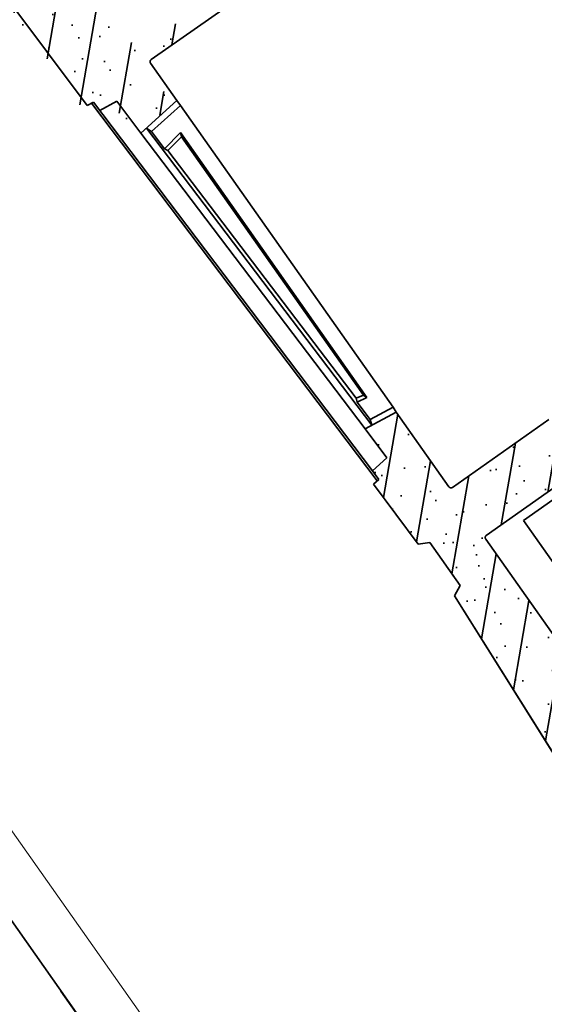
# Model space of a CAD drawing. Header units: metres. Extents: x 150385 to 171486, y 478588 to 485023.
# Tile 137 of 256: x 151120.43 to 151121.44, y 483966.02 to 483967.9. Entities that reach past the tile are written whole.
import ezdxf
from ezdxf.lldxf.tags import DXFTag

# ---------------------------------------------------------------- set-up
doc = ezdxf.new("R2010")
doc.units = ezdxf.units.M
doc.linetypes.add('KAD', pattern=[12, 5, -1, 2, -1, 2, -1])
doc.linetypes.add('VH-OPSLUITBAND_100X200', pattern=[16, 8, -2, 4, -2])
doc.layers.add('B-WE-KG-GRENS_PERCEEL-GV', color=150, linetype='KG-PERCEEL', lineweight=30, true_color=0x007fff)
doc.layers.add('N-OI-KL-ET_TRAFO-S', color=1, linetype='Continuous', lineweight=35, true_color=0xff0000)
for name, color, linetype, lineweight in [('N-WE-VH-KANTOPSLUITING_ACHTERKANTBAND-G', 7, 'Continuous', 5), ('N-WE-VH-KANTOPSLUITING_OPSLUITBAND-ANTRACIET_100X200-G', 7, 'VH-OPSLUITBAND_100X200', 35), ('N-XX-KG-GRENS_PERCEEL_TRAFO-G', 252, 'KAD', 15)]:
    doc.layers.add(name, color=color, linetype=linetype, lineweight=lineweight)
doc.styles.get("Standard").update_dxf_attribs({"font": 'NLCS-ISO.ttf'})
tags = doc.linetypes.add('KG-PERCEEL', pattern='A,5.5,-2,["P",Standard,S=1.8,R=0,X=-0.5,Y=-0.9],-2,5.5,-2,[5,NLCS.shx,S=0.75,R=0,X=0,Y=0],-2', length=19).pattern_tags.tags
tags[6] = DXFTag(74, 10)

# ---------------------------------------------------------------- blocks, each defined once
blk = doc.blocks.new('Trafohuisje 20H')
at = {"true_color": 0x636466}
h = blk.add_hatch(dxfattribs=at)
h.set_pattern_fill('PREFB', color=251, scale=0.004, style=0)
h.set_pattern_definition([(45, (12.85181048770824, 3.228714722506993), (-0.05430580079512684, 0.05430580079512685), []), (17.00000000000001, (12.85181048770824, 3.228714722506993), (0.02062996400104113, 0.06386208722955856), [0, -0.06528, -0.03696, 0, -0.05376]), (47.99999999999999, (12.85181048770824, 3.228714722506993), (-0.01473246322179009, 0.06493746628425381), [0, -0.06463999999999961, 0, -0.06591999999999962, 0, -0.05311999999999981]), (71, (12.85181048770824, 3.228714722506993), (-0.03832926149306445, 0.05381045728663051), [0, -0.06399999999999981, 0, -0.3839999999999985, -0.05263999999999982])])
edge = h.paths.add_edge_path(flags=16)
edge.add_spline(control_points=[(-0.8404422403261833, 0.7641191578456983), (-0.8404422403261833, 0.7643806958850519), (-0.8404010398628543, 0.7649046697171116), (-0.8402171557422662, 0.7656705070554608), (-0.839915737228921, 0.766398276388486), (-0.8395042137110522, 0.767069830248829), (-0.8389927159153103, 0.7676687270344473), (-0.8383938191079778, 0.7681802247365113), (-0.8377222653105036, 0.7685917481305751), (-0.8369944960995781, 0.7688931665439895), (-0.8362286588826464, 0.769077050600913), (-0.8357046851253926, 0.7691182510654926), (-0.8354431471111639, 0.7691182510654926)], knot_values=[0, 0, 0, 0, 0.784614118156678, 1.569134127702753, 2.353574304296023, 3.137956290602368, 3.922307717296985, 4.706659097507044, 5.491040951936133, 6.275480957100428, 7.060000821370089, 7.84461486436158, 7.84461486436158, 7.84461486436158, 7.84461486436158], degree=3, periodic=0)
edge.add_spline(control_points=[(-0.8354431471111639, 0.7691182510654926), (-0.8357046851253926, 0.7691182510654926), (-0.8362286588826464, 0.769077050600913), (-0.8369944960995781, 0.7688931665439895), (-0.8377222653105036, 0.7685917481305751), (-0.8383938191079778, 0.7681802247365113), (-0.8389927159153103, 0.7676687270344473), (-0.8395042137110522, 0.767069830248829), (-0.839915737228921, 0.766398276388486), (-0.8402171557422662, 0.7656705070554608), (-0.8404010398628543, 0.7649046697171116), (-0.8404422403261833, 0.7643806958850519), (-0.8404422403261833, 0.7641191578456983)], knot_values=[0, 0, 0, 0, 0.7846140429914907, 1.569133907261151, 2.353573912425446, 3.137955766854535, 3.922307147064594, 4.706658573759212, 5.491040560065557, 6.275480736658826, 7.060000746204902, 7.84461486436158, 7.84461486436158, 7.84461486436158, 7.84461486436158], degree=3, periodic=0)
edge = h.paths.add_edge_path(flags=0)
edge.add_spline(control_points=[(-0.8404422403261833, 0.7641191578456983), (-0.8404422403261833, 0.7643806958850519), (-0.8404010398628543, 0.7649046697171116), (-0.8402171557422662, 0.7656705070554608), (-0.839915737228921, 0.766398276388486), (-0.8395042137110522, 0.767069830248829), (-0.8389927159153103, 0.7676687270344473), (-0.8383938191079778, 0.7681802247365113), (-0.8377222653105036, 0.7685917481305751), (-0.8369944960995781, 0.7688931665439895), (-0.8362286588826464, 0.769077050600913), (-0.8357046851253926, 0.7691182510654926), (-0.8354431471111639, 0.7691182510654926)], knot_values=[0, 0, 0, 0, 0.784614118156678, 1.569134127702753, 2.353574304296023, 3.137956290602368, 3.922307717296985, 4.706659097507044, 5.491040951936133, 6.275480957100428, 7.060000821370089, 7.84461486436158, 7.84461486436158, 7.84461486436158, 7.84461486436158], degree=3, periodic=0)
edge.add_spline(control_points=[(-0.8404422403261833, 0.7641191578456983), (-0.8404422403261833, 0.7643806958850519), (-0.8404010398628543, 0.7649046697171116), (-0.8402171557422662, 0.7656705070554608), (-0.839915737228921, 0.766398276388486), (-0.8395042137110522, 0.767069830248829), (-0.8389927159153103, 0.7676687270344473), (-0.8383938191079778, 0.7681802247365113), (-0.8377222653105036, 0.7685917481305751), (-0.8369944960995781, 0.7688931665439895), (-0.8362286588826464, 0.769077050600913), (-0.8357046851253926, 0.7691182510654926), (-0.8354431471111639, 0.7691182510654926)], knot_values=[0, 0, 0, 0, 0.784614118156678, 1.569134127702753, 2.353574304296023, 3.137956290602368, 3.922307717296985, 4.706659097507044, 5.491040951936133, 6.275480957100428, 7.060000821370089, 7.84461486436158, 7.84461486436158, 7.84461486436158, 7.84461486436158], degree=3, periodic=0)
edge = h.paths.add_edge_path(flags=0)
edge.add_spline(control_points=[(-0.8404422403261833, 0.7641191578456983), (-0.8404422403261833, 0.7643806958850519), (-0.8404010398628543, 0.7649046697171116), (-0.8402171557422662, 0.7656705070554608), (-0.839915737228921, 0.766398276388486), (-0.8395042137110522, 0.767069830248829), (-0.8389927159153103, 0.7676687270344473), (-0.8383938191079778, 0.7681802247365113), (-0.8377222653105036, 0.7685917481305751), (-0.8369944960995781, 0.7688931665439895), (-0.8362286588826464, 0.769077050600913), (-0.8357046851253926, 0.7691182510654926), (-0.8354431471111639, 0.7691182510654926)], knot_values=[0, 0, 0, 0, 0.784614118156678, 1.569134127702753, 2.353574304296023, 3.137956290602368, 3.922307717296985, 4.706659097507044, 5.491040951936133, 6.275480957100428, 7.060000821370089, 7.84461486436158, 7.84461486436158, 7.84461486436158, 7.84461486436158], degree=3, periodic=0)
edge.add_spline(control_points=[(-0.8404422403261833, 0.7641191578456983), (-0.8404422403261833, 0.7643806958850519), (-0.8404010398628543, 0.7649046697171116), (-0.8402171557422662, 0.7656705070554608), (-0.839915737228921, 0.766398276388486), (-0.8395042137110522, 0.767069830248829), (-0.8389927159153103, 0.7676687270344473), (-0.8383938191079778, 0.7681802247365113), (-0.8377222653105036, 0.7685917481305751), (-0.8369944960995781, 0.7688931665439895), (-0.8362286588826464, 0.769077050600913), (-0.8357046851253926, 0.7691182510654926), (-0.8354431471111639, 0.7691182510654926)], knot_values=[0, 0, 0, 0, 0.784614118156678, 1.569134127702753, 2.353574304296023, 3.137956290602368, 3.922307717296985, 4.706659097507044, 5.491040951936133, 6.275480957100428, 7.060000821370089, 7.84461486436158, 7.84461486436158, 7.84461486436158, 7.84461486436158], degree=3, periodic=0)
edge = h.paths.add_edge_path(flags=16)
edge.add_spline(control_points=[(-0.8354431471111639, 0.8810230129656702), (-0.8357046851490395, 0.8810230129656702), (-0.8362286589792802, 0.8810642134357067), (-0.8369944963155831, 0.8812480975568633), (-0.8377222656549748, 0.8815495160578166), (-0.8383938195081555, 0.8819610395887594), (-0.8389927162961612, 0.8824725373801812), (-0.8395042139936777, 0.8830714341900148), (-0.8399157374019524, 0.883742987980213), (-0.8402171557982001, 0.8844707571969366), (-0.840401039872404, 0.885236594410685), (-0.8404422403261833, 0.8857605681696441), (-0.8404422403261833, 0.8860221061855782)], knot_values=[0, 0, 0, 0, 0.7846141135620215, 1.569134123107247, 2.353574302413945, 3.13795628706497, 3.92230771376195, 4.706659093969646, 5.491040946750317, 6.275480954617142, 7.0600008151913, 7.844614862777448, 7.844614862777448, 7.844614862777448, 7.844614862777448], degree=3, periodic=0)
edge.add_spline(control_points=[(-0.8404422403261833, 0.8860221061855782), (-0.8404422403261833, 0.8857605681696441), (-0.840401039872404, 0.885236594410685), (-0.8402171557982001, 0.8844707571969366), (-0.8399157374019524, 0.883742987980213), (-0.8395042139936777, 0.8830714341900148), (-0.8389927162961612, 0.8824725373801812), (-0.8383938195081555, 0.8819610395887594), (-0.8377222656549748, 0.8815495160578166), (-0.8369944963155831, 0.8812480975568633), (-0.8362286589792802, 0.8810642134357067), (-0.8357046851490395, 0.8810230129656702), (-0.8354431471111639, 0.8810230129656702)], knot_values=[0, 0, 0, 0, 0.7846140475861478, 1.569133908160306, 2.353573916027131, 3.137955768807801, 3.922307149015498, 4.706658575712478, 5.491040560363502, 6.275480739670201, 7.060000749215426, 7.844614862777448, 7.844614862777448, 7.844614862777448, 7.844614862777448], degree=3, periodic=0)
edge = h.paths.add_edge_path(flags=16)
edge.add_spline(control_points=[(-0.8404422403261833, 1.144119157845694), (-0.8404422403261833, 1.144380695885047), (-0.8404010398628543, 1.144904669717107), (-0.8402171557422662, 1.145670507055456), (-0.839915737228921, 1.146398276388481), (-0.8395042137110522, 1.147069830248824), (-0.8389927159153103, 1.147668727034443), (-0.8383938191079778, 1.148180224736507), (-0.8377222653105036, 1.148591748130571), (-0.8369944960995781, 1.148893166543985), (-0.8362286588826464, 1.149077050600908), (-0.8357046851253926, 1.149118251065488), (-0.8354431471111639, 1.149118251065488)], knot_values=[0, 0, 0, 0, 0.784614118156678, 1.569134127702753, 2.353574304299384, 3.137956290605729, 3.92230771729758, 4.706659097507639, 5.491040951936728, 6.27548095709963, 7.060000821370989, 7.844614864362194, 7.844614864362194, 7.844614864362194, 7.844614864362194], degree=3, periodic=0)
edge.add_spline(control_points=[(-0.8354431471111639, 1.149118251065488), (-0.8357046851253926, 1.149118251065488), (-0.8362286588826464, 1.149077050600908), (-0.8369944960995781, 1.148893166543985), (-0.8377222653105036, 1.148591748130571), (-0.8383938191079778, 1.148180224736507), (-0.8389927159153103, 1.147668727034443), (-0.8395042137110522, 1.147069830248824), (-0.839915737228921, 1.146398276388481), (-0.8402171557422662, 1.145670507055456), (-0.8404010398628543, 1.144904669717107), (-0.8404422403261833, 1.144380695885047), (-0.8404422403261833, 1.144119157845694)], knot_values=[0, 0, 0, 0, 0.7846140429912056, 1.569133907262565, 2.353573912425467, 3.137955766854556, 3.922307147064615, 4.706658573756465, 5.49104056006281, 6.275480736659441, 7.060000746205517, 7.844614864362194, 7.844614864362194, 7.844614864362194, 7.844614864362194], degree=3, periodic=0)
edge = h.paths.add_edge_path(flags=0)
edge.add_spline(control_points=[(-0.8354431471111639, 0.8810230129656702), (-0.8357046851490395, 0.8810230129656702), (-0.8362286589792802, 0.8810642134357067), (-0.8369944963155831, 0.8812480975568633), (-0.8377222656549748, 0.8815495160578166), (-0.8383938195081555, 0.8819610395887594), (-0.8389927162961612, 0.8824725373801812), (-0.8395042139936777, 0.8830714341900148), (-0.8399157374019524, 0.883742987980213), (-0.8402171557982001, 0.8844707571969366), (-0.840401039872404, 0.885236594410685), (-0.8404422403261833, 0.8857605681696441), (-0.8404422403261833, 0.8860221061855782)], knot_values=[0, 0, 0, 0, 0.7846141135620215, 1.569134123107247, 2.353574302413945, 3.13795628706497, 3.92230771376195, 4.706659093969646, 5.491040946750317, 6.275480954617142, 7.0600008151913, 7.844614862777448, 7.844614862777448, 7.844614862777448, 7.844614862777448], degree=3, periodic=0)
edge.add_spline(control_points=[(-0.8354431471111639, 0.8810230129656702), (-0.8357046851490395, 0.8810230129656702), (-0.8362286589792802, 0.8810642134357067), (-0.8369944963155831, 0.8812480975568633), (-0.8377222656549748, 0.8815495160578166), (-0.8383938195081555, 0.8819610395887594), (-0.8389927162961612, 0.8824725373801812), (-0.8395042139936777, 0.8830714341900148), (-0.8399157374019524, 0.883742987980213), (-0.8402171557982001, 0.8844707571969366), (-0.840401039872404, 0.885236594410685), (-0.8404422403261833, 0.8857605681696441), (-0.8404422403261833, 0.8860221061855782)], knot_values=[0, 0, 0, 0, 0.7846141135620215, 1.569134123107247, 2.353574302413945, 3.13795628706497, 3.92230771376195, 4.706659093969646, 5.491040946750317, 6.275480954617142, 7.0600008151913, 7.844614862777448, 7.844614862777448, 7.844614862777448, 7.844614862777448], degree=3, periodic=0)
edge = h.paths.add_edge_path(flags=0)
edge.add_spline(control_points=[(-0.8404422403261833, 1.144119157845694), (-0.8404422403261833, 1.144380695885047), (-0.8404010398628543, 1.144904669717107), (-0.8402171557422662, 1.145670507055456), (-0.839915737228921, 1.146398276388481), (-0.8395042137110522, 1.147069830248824), (-0.8389927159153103, 1.147668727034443), (-0.8383938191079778, 1.148180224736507), (-0.8377222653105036, 1.148591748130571), (-0.8369944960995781, 1.148893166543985), (-0.8362286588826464, 1.149077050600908), (-0.8357046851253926, 1.149118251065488), (-0.8354431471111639, 1.149118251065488)], knot_values=[0, 0, 0, 0, 0.784614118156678, 1.569134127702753, 2.353574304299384, 3.137956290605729, 3.92230771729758, 4.706659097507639, 5.491040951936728, 6.27548095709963, 7.060000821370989, 7.844614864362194, 7.844614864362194, 7.844614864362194, 7.844614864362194], degree=3, periodic=0)
edge.add_spline(control_points=[(-0.8404422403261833, 1.144119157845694), (-0.8404422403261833, 1.144380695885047), (-0.8404010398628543, 1.144904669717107), (-0.8402171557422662, 1.145670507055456), (-0.839915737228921, 1.146398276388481), (-0.8395042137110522, 1.147069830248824), (-0.8389927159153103, 1.147668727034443), (-0.8383938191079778, 1.148180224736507), (-0.8377222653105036, 1.148591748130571), (-0.8369944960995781, 1.148893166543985), (-0.8362286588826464, 1.149077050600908), (-0.8357046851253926, 1.149118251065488), (-0.8354431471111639, 1.149118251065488)], knot_values=[0, 0, 0, 0, 0.784614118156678, 1.569134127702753, 2.353574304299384, 3.137956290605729, 3.92230771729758, 4.706659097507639, 5.491040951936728, 6.27548095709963, 7.060000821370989, 7.844614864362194, 7.844614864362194, 7.844614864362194, 7.844614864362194], degree=3, periodic=0)
edge = h.paths.add_edge_path(flags=0)
edge.add_spline(control_points=[(-0.8354431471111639, 0.8810230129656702), (-0.8357046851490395, 0.8810230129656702), (-0.8362286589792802, 0.8810642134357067), (-0.8369944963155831, 0.8812480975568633), (-0.8377222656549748, 0.8815495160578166), (-0.8383938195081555, 0.8819610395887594), (-0.8389927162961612, 0.8824725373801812), (-0.8395042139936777, 0.8830714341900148), (-0.8399157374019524, 0.883742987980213), (-0.8402171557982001, 0.8844707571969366), (-0.840401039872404, 0.885236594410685), (-0.8404422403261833, 0.8857605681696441), (-0.8404422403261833, 0.8860221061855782)], knot_values=[0, 0, 0, 0, 0.7846141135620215, 1.569134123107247, 2.353574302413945, 3.13795628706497, 3.92230771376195, 4.706659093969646, 5.491040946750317, 6.275480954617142, 7.0600008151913, 7.844614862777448, 7.844614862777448, 7.844614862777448, 7.844614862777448], degree=3, periodic=0)
edge.add_spline(control_points=[(-0.8354431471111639, 0.8810230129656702), (-0.8357046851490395, 0.8810230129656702), (-0.8362286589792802, 0.8810642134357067), (-0.8369944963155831, 0.8812480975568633), (-0.8377222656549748, 0.8815495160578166), (-0.8383938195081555, 0.8819610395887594), (-0.8389927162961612, 0.8824725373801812), (-0.8395042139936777, 0.8830714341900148), (-0.8399157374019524, 0.883742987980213), (-0.8402171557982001, 0.8844707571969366), (-0.840401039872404, 0.885236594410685), (-0.8404422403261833, 0.8857605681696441), (-0.8404422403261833, 0.8860221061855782)], knot_values=[0, 0, 0, 0, 0.7846141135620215, 1.569134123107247, 2.353574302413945, 3.13795628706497, 3.92230771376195, 4.706659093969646, 5.491040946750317, 6.275480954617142, 7.0600008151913, 7.844614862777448, 7.844614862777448, 7.844614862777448, 7.844614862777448], degree=3, periodic=0)
edge = h.paths.add_edge_path(flags=0)
edge.add_spline(control_points=[(-0.8404422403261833, 1.144119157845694), (-0.8404422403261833, 1.144380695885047), (-0.8404010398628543, 1.144904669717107), (-0.8402171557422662, 1.145670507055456), (-0.839915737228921, 1.146398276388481), (-0.8395042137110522, 1.147069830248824), (-0.8389927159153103, 1.147668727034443), (-0.8383938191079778, 1.148180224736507), (-0.8377222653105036, 1.148591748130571), (-0.8369944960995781, 1.148893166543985), (-0.8362286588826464, 1.149077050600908), (-0.8357046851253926, 1.149118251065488), (-0.8354431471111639, 1.149118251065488)], knot_values=[0, 0, 0, 0, 0.784614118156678, 1.569134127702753, 2.353574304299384, 3.137956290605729, 3.92230771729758, 4.706659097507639, 5.491040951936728, 6.27548095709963, 7.060000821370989, 7.844614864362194, 7.844614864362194, 7.844614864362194, 7.844614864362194], degree=3, periodic=0)
edge.add_spline(control_points=[(-0.8404422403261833, 1.144119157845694), (-0.8404422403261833, 1.144380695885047), (-0.8404010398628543, 1.144904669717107), (-0.8402171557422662, 1.145670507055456), (-0.839915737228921, 1.146398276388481), (-0.8395042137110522, 1.147069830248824), (-0.8389927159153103, 1.147668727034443), (-0.8383938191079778, 1.148180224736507), (-0.8377222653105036, 1.148591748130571), (-0.8369944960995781, 1.148893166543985), (-0.8362286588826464, 1.149077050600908), (-0.8357046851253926, 1.149118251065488), (-0.8354431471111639, 1.149118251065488)], knot_values=[0, 0, 0, 0, 0.784614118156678, 1.569134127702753, 2.353574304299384, 3.137956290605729, 3.92230771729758, 4.706659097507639, 5.491040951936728, 6.27548095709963, 7.060000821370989, 7.844614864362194, 7.844614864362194, 7.844614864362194, 7.844614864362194], degree=3, periodic=0)
edge = h.paths.add_edge_path()
edge.add_line((-0.6003946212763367, 0.7691182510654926), (-0.8354431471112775, 0.7691182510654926))
edge.add_line((-0.6003946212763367, 0.8466106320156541), (-0.6155409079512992, 0.8366106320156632))
edge.add_line((-0.6155409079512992, 0.8366106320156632), (-0.6155409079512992, 0.811610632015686))
edge.add_line((-0.6003946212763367, 0.8810230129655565), (-0.6003946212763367, 0.8466106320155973))
edge.add_line((-0.6155409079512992, 0.811610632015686), (-0.6003946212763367, 0.801610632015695))
edge.add_line((-0.6003946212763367, 0.801610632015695), (-0.6003946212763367, 0.7691182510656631))
edge.add_line((-0.8354431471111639, 0.8810230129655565), (-0.6003946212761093, 0.8810230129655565))
edge.add_line((-0.815424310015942, 1.235666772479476), (-0.8067823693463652, 1.149118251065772))
edge.add_line((-0.8067823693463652, 1.149118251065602), (-0.8354431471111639, 1.149118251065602))
edge.add_spline(control_points=[(-0.8404422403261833, 1.144119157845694), (-0.8404422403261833, 1.144380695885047), (-0.8404010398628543, 1.144904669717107), (-0.8402171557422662, 1.145670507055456), (-0.839915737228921, 1.146398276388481), (-0.8395042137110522, 1.147069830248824), (-0.8389927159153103, 1.147668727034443), (-0.8383938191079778, 1.148180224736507), (-0.8377222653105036, 1.148591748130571), (-0.8369944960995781, 1.148893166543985), (-0.8362286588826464, 1.149077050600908), (-0.8357046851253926, 1.149118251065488), (-0.8354431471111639, 1.149118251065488)], knot_values=[0, 0, 0, 0, 0.784614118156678, 1.569134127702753, 2.353574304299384, 3.137956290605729, 3.92230771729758, 4.706659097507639, 5.491040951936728, 6.27548095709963, 7.060000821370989, 7.844614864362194, 7.844614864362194, 7.844614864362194, 7.844614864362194], degree=3, periodic=0)
edge.add_spline(control_points=[(-0.8354431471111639, 0.8810230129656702), (-0.8357046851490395, 0.8810230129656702), (-0.8362286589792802, 0.8810642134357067), (-0.8369944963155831, 0.8812480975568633), (-0.8377222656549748, 0.8815495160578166), (-0.8383938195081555, 0.8819610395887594), (-0.8389927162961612, 0.8824725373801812), (-0.8395042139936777, 0.8830714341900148), (-0.8399157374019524, 0.883742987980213), (-0.8402171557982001, 0.8844707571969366), (-0.840401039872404, 0.885236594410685), (-0.8404422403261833, 0.8857605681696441), (-0.8404422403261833, 0.8860221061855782)], knot_values=[0, 0, 0, 0, 0.7846141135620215, 1.569134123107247, 2.353574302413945, 3.13795628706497, 3.92230771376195, 4.706659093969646, 5.491040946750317, 6.275480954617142, 7.0600008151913, 7.844614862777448, 7.844614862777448, 7.844614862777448, 7.844614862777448], degree=3, periodic=0)
edge.add_line((-0.8404422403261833, 1.144119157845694), (-0.8404422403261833, 0.8860221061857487))
edge.add_arc((-0.8513946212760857, 1.251070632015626), 0.01, 185.7021301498, 270)
edge.add_arc((-0.821394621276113, 1.235070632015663), 0.006, 5.702130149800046, 90.00000000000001)
edge.add_line((-0.8513946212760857, 1.241070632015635), (-0.821394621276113, 1.241070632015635))
edge.add_line((-0.8651983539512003, 1.28866677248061), (-0.8613451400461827, 1.250077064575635))
edge.add_arc((-0.8711686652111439, 1.288070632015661), 0.006, 5.702130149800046, 90.00000000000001)
edge.add_arc((-0.8791686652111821, 1.297070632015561), 0.003, 185.7021301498, 270)
edge.add_line((-0.8844801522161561, 1.320070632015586), (-0.8821538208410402, 1.296772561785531))
edge.add_line((-0.8791686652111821, 1.294070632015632), (-0.8711686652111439, 1.294070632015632))
edge.add_line((-0.9863985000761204, 1.320070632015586), (-0.8844801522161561, 1.320070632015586))
edge.add_line((-0.9912592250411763, 1.31520990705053), (-0.9863985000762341, 1.320070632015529))
edge.add_line((-0.9908413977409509, 1.300209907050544), (-0.9912592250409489, 1.31520990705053))
edge.add_line((-1.00043491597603, 1.294671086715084), (-0.9908413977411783, 1.300209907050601))
edge.add_line((-0.9857628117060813, 0.7679425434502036), (-1.00043491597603, 1.294671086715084))
edge.add_line((-0.9857628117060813, 0.7679425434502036), (-0.9719662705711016, 0.7662485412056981))
edge.add_line((-0.9714093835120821, 0.7462562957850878), (-0.9345473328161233, 0.741730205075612))
edge.add_line((-0.9345473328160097, 0.7417302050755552), (-0.9324335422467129, 0.6658451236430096))
edge.add_line((-0.9324335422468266, 0.6658451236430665), (-0.8404422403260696, 0.6771402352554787))
edge.add_line((-0.8404422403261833, 0.7641191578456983), (-0.8404422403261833, 0.6771402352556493))
edge.add_spline(control_points=[(-0.8404422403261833, 0.7641191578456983), (-0.8404422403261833, 0.7643806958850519), (-0.8404010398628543, 0.7649046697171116), (-0.8402171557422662, 0.7656705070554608), (-0.839915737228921, 0.766398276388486), (-0.8395042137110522, 0.767069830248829), (-0.8389927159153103, 0.7676687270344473), (-0.8383938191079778, 0.7681802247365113), (-0.8377222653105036, 0.7685917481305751), (-0.8369944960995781, 0.7688931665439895), (-0.8362286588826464, 0.769077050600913), (-0.8357046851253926, 0.7691182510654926), (-0.8354431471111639, 0.7691182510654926)], knot_values=[0, 0, 0, 0, 0.784614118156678, 1.569134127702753, 2.353574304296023, 3.137956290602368, 3.922307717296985, 4.706659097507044, 5.491040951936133, 6.275480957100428, 7.060000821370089, 7.84461486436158, 7.84461486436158, 7.84461486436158, 7.84461486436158], degree=3, periodic=0)
h.paths.add_polyline_path([(0.01342722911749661, 2.19528289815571), (0.2857835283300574, 2.19528289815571), (0.2857835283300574, 2.060265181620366), (0.01342722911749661, 2.060265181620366)], flags=9)
h = blk.add_hatch(dxfattribs=at)
h.set_pattern_fill('PREFB', color=251, scale=0.004, style=0)
h.set_pattern_definition([(45, (12.86181048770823, 3.228714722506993), (-0.05430580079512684, 0.05430580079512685), []), (17.00000000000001, (12.86181048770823, 3.228714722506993), (0.02062996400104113, 0.06386208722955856), [0, -0.06528, -0.03696, 0, -0.05376]), (47.99999999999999, (12.86181048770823, 3.228714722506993), (-0.01473246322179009, 0.06493746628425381), [0, -0.0646399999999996, 0, -0.0659199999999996, 0, -0.0531199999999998]), (71, (12.86181048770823, 3.228714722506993), (-0.03832926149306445, 0.05381045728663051), [0, -0.0639999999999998, 0, -0.3839999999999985, -0.05263999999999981])])
edge = h.paths.add_edge_path()
edge.add_spline(control_points=[(-0.8304422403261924, -0.3458808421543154), (-0.8304422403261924, -0.3456193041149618), (-0.8304010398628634, -0.3450953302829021), (-0.8302171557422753, -0.3443294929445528), (-0.8299157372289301, -0.3436017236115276), (-0.8295042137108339, -0.3429301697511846), (-0.8289927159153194, -0.3423312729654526), (-0.8283938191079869, -0.3418197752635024), (-0.8277222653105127, -0.3414082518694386), (-0.8269944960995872, -0.3411068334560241), (-0.8262286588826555, -0.3409229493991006), (-0.8257046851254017, -0.3408817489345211), (-0.825443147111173, -0.3408817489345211)], knot_values=[0, 0, 0, 0, 0.784614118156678, 1.569134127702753, 2.353574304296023, 3.137956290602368, 3.922307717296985, 4.706659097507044, 5.491040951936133, 6.275480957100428, 7.060000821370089, 7.84461486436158, 7.84461486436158, 7.84461486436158, 7.84461486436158], degree=3, periodic=0)
edge.add_line((-0.825443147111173, -0.3408817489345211), (-0.5903946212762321, -0.3408817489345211))
edge.add_line((-0.5903946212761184, -0.3408817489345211), (-0.5903946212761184, -0.3064693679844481))
edge.add_line((-0.5903946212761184, -0.3064693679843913), (-0.605540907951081, -0.2964693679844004))
edge.add_line((-0.6055409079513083, -0.2964693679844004), (-0.6055409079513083, -0.2714693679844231))
edge.add_line((-0.6055409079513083, -0.2714693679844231), (-0.5903946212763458, -0.2614693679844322))
edge.add_line((-0.5903946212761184, -0.2614693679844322), (-0.5903946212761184, -0.2289769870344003))
edge.add_line((-0.5903946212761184, -0.2289769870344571), (-0.8283717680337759, -0.2289769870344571))
edge.add_spline(control_points=[(-0.825443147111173, -0.2289769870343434), (-0.8257046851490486, -0.2289769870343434), (-0.8262286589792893, -0.2289357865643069), (-0.8269944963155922, -0.2287519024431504), (-0.8277222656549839, -0.228450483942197), (-0.8283938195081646, -0.2280389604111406), (-0.8289927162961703, -0.2275274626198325), (-0.8295042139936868, -0.2269285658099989), (-0.8299157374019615, -0.2262570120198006), (-0.8302171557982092, -0.2255292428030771), (-0.8304010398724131, -0.2247634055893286), (-0.8304422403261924, -0.2242394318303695), (-0.8304422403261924, -0.2239778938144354)], knot_values=[0, 0, 0, 0, 0.7846141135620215, 1.569134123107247, 2.353574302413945, 3.13795628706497, 3.92230771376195, 4.706659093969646, 5.491040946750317, 6.275480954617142, 7.0600008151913, 7.844614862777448, 7.844614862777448, 7.844614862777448, 7.844614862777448], degree=3, periodic=0)
edge.add_line((-0.8304422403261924, -0.2239778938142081), (-0.8304422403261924, -0.04999897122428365))
edge.add_line((-0.8304422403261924, -0.04999897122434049), (-0.8974302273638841, -0.04177388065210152))
edge.add_line((-0.8974302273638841, -0.04177388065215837), (-0.895501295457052, -0.111022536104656))
edge.add_line((-0.895501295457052, -0.1110225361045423), (-0.9321120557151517, -0.1155177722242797))
edge.add_line((-0.9321120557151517, -0.1155177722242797), (-0.9315551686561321, -0.1355100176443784))
edge.add_line((-0.9315551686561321, -0.1355100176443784), (-0.9452576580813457, -0.1371924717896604))
edge.add_line((-0.9452576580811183, -0.1371924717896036), (-0.9412801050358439, -0.2799866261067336))
edge.add_line((-0.9412801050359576, -0.2799866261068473), (-0.921394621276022, -0.2899293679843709))
edge.add_line((-0.921394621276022, -0.2899293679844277), (-0.921394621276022, -0.3899293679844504))
edge.add_line((-0.921394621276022, -0.3899293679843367), (-0.9414239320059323, -0.3999440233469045))
edge.add_line((-0.941423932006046, -0.3999440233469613), (-0.9897910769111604, -1.294736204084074))
edge.add_line((-0.9897910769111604, -1.294736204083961), (-0.9803281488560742, -1.300199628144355))
edge.add_line((-0.9803281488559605, -1.300199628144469), (-0.9811389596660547, -1.315199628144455))
edge.add_line((-0.9811389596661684, -1.315199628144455), (-0.9764092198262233, -1.319929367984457))
edge.add_line((-0.9764092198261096, -1.3199293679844), (-0.8744801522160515, -1.3199293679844))
edge.add_line((-0.8744801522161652, -1.3199293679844), (-0.8718840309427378, -1.29392936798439))
edge.add_line((-0.8718840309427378, -1.293929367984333), (-0.861168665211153, -1.293929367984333))
edge.add_arc((-0.8611686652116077, -1.287929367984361), 0.005999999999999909, 270.0000000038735, 354.2978698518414)
edge.add_line((-0.855198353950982, -1.288525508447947), (-0.8513451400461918, -1.249935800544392))
edge.add_arc((-0.8413946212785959, -1.25092936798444), 0.009999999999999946, 89.99999999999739, 174.2978698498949, ccw=False)
edge.add_line((-0.8413946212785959, -1.240929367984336), (-0.8113946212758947, -1.240929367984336))
edge.add_arc((-0.8113946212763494, -1.234929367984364), 0.005999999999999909, 270.0000000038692, 354.2978698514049)
edge.add_line((-0.805424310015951, -1.235525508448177), (-0.7967823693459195, -1.148976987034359))
edge.add_line((-0.7967823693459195, -1.148976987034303), (-0.8304422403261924, -1.148976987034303))
edge.add_line((-0.8304422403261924, -1.148976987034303), (-0.8304422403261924, -0.3429522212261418))
at = {"color": 251, "true_color": 0x636466}
for p, q in [((-0.9757628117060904, 0.7679425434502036), (-0.9904349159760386, 1.294671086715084)), ((-0.9757628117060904, 0.7679425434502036), (-0.9619662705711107, 0.7662485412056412)), ((-0.9659815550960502, 0.7667415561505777), (-0.9355430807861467, -0.135999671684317)), ((-0.9321120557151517, -0.1155177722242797), (-0.9619662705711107, 0.7662485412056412)), ((-0.8304422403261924, 0.7641191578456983), (-0.8304422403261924, 0.6771402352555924)), ((-0.6003946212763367, 0.7691182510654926), (-0.825443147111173, 0.7691182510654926)), ((-0.9614093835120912, 0.7462562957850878), (-0.9245473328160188, 0.7417302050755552)), ((-0.9245473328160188, 0.7417302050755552), (-0.9224335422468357, 0.6658451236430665)), ((-0.9224335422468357, 0.6658451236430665), (-0.8304422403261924, 0.6771402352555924)), ((-0.8299660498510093, 0.6655735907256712), (-0.8304422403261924, 0.6771402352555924)), ((-0.8974302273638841, -0.04177388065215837), (-0.9224335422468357, 0.6658451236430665)), ((-0.882942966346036, -0.04355269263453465), (-0.9080450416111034, 0.6676118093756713)), ((-0.9038877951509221, 0.6564971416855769), (-0.9080450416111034, 0.6676118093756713)), ((-0.9038877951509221, 0.6564971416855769), (-0.8299660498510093, 0.6655735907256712)), ((-0.8299660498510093, -0.03843232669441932), (-0.8299660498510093, 0.6655735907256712)), ((-0.902748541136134, 0.6155979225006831), (-0.9038877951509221, 0.6564971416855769)), ((-0.902748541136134, 0.6155979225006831), (-0.8599660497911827, 0.6233049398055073)), ((-0.8630429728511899, 0.6155782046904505), (-0.8599660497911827, 0.6233049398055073)), ((-0.8599660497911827, 0.6233049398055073), (-0.8599660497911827, 0.005286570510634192)), ((-0.8994870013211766, 0.6090130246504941), (-0.9027485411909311, 0.6155979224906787)), ((-0.8994870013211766, 0.6090130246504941), (-0.8630429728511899, 0.6155782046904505)), ((-0.8776659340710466, 0.01563671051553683), (-0.8994870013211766, 0.6090130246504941)), ((-0.8630429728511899, 0.6155782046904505), (-0.8630429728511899, 0.01301083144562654)), ((-0.8776659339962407, 0.01563671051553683), (-0.8805587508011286, 0.008984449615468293)), ((-0.8599660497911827, 0.005286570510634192), (-0.8805587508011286, 0.008984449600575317)), ((-0.8794070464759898, -0.03236173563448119), (-0.8805587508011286, 0.008984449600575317)), ((-0.8630429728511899, 0.01301083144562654), (-0.8776659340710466, 0.01563671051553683)), ((-0.8630429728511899, 0.01301083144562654), (-0.8599660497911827, 0.005286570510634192)), ((-0.8794070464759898, -0.03236173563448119), (-0.882942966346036, -0.04355269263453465)), ((-0.8299660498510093, -0.03843232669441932), (-0.8794070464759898, -0.03236173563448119)), ((-0.8304422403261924, -0.04999897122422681), (-0.8974302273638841, -0.04177388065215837)), ((-0.895501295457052, -0.1110225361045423), (-0.8974302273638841, -0.04177388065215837)), ((-0.8299660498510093, -0.03843232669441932), (-0.8304422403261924, -0.04999897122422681)), ((-0.8304422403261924, -0.04999897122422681), (-0.8304422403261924, -0.2239778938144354)), ((-0.895501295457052, -0.1110225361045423), (-0.9321120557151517, -0.1155177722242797)), ((-0.9315551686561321, -0.1355100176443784), (-0.9321120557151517, -0.1155177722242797)), ((-0.9315551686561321, -0.1355100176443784), (-0.9455128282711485, -0.1372238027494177)), ((-0.9412801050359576, -0.2799866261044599), (-0.9452576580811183, -0.1371924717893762)), ((-0.825443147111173, -0.2289769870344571), (-0.6003946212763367, -0.2289769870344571)), ((-0.9415398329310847, -0.2798567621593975), (-0.921394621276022, -0.2899293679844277)), ((-0.921394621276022, -0.3899293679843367), (-0.921394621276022, -0.2899293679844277)), ((-0.8304422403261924, -0.3458808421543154), (-0.8304422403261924, -1.148976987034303)), ((-0.6003946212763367, -0.3408817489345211), (-0.825443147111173, -0.3408817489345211)), ((-0.7513946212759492, -0.3585960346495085), (-0.7513946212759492, -1.141262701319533)), ((0.1032738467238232, -0.3585960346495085), (-0.7513946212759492, -0.3585960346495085)), ((-0.9416874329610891, -0.4000757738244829), (-0.921394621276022, -0.3899293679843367)), ((-0.9416869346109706, -0.4000670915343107), (-0.9900401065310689, -1.294600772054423)), ((-0.9414239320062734, -0.3999440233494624), (-0.9897910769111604, -1.294736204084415))]:
    blk.add_line(p, q, dxfattribs=at)
for points, start_tangent, end_tangent in [([(-0.8304422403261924, 0.7641191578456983), (-0.8303806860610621, 0.7649013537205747), (-0.8301975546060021, 0.7656642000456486), (-0.8298973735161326, 0.7663889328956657), (-0.8294875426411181, 0.7670577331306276), (-0.8289781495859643, 0.7676541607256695), (-0.8283817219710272, 0.7681635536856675), (-0.8277129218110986, 0.7685733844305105), (-0.8269881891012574, 0.7688735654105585), (-0.8262253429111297, 0.7690566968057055), (-0.825443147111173, 0.7691182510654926)], (0, 1), (1, 0)), ([(-0.825443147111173, -0.2289769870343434), (-0.8262253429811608, -0.2289154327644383), (-0.8269881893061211, -0.228732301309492), (-0.827712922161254, -0.2284321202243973), (-0.8283817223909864, -0.2280222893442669), (-0.8289781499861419, -0.2275128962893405), (-0.8294875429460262, -0.2269164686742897), (-0.8298973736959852, -0.2262476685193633), (-0.830197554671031, -0.2255229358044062), (-0.8303806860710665, -0.2247600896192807), (-0.8304422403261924, -0.2239778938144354)], (-1, 0), (0, 1)), ([(-0.8304422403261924, -0.3458808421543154), (-0.8303806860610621, -0.345098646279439), (-0.8301975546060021, -0.344335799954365), (-0.8298973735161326, -0.343611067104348), (-0.8294875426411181, -0.342942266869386), (-0.8289781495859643, -0.3423458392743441), (-0.8283817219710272, -0.3418364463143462), (-0.8277129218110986, -0.3414266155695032), (-0.8269881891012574, -0.3411264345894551), (-0.8262253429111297, -0.3409433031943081), (-0.825443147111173, -0.3408817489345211)], (0, 1), (1, 0))]:
    blk.add_spline(points, degree=3, dxfattribs=dict(at, start_tangent=start_tangent, end_tangent=end_tangent))

msp = doc.modelspace()

# ---------------------------------------------------------------- linework, layer by layer
at = {"layer": 'B-WE-KG-GRENS_PERCEEL-GV', "flags": 128}
for points in [[(151118.65, 483968.7), (151121.8, 483964.22), (151125.05, 483966.51), (151121.91, 483970.97)], [(151121.8, 483964.22), (151118.65, 483968.7), (151121.91, 483970.97), (151125.05, 483966.51)], [(151121.8, 483964.22), (151118.65, 483968.7), (151121.91, 483970.97), (151125.05, 483966.51)], [(151118.65, 483968.7), (151121.8, 483964.22), (151125.05, 483966.51), (151121.91, 483970.97)], [(151118.65, 483968.7), (151121.8, 483964.22), (151125.05, 483966.51), (151121.91, 483970.97)], [(151121.8, 483964.22), (151118.65, 483968.7), (151121.91, 483970.97), (151125.05, 483966.51)]]:
    msp.add_lwpolyline(points, close=True, dxfattribs=at)
at = {"layer": 'N-WE-VH-KANTOPSLUITING_ACHTERKANTBAND-G', "color": 7, "lineweight": 5, "flags": 128}
msp.add_lwpolyline([(151124.9463484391, 483965.539171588), (151122.3058818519, 483963.6784189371), (151118.5784523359, 483968.9677587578)], dxfattribs=at)
at = {"layer": 'N-WE-VH-KANTOPSLUITING_OPSLUITBAND-ANTRACIET_100X200-G', "color": 7, "lineweight": 5, "ltscale": 0.35, "flags": 128}
msp.add_lwpolyline([(151118.496710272, 483968.9101546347), (151122.281743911, 483963.5390727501), (151124.9270838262, 483965.4032596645)], dxfattribs=at)
at = {"layer": 'N-XX-KG-GRENS_PERCEEL_TRAFO-G', "color": 7, "lineweight": 5}
msp.add_lwpolyline([(151121.8, 483964.22), (151125.05, 483966.51), (151121.91, 483970.97), (151118.65, 483968.7)], close=True, dxfattribs=at)

# ---------------------------------------------------------------- block references
at = {"layer": 'N-OI-KL-ET_TRAFO-S', "color": 7, "lineweight": 5, "rotation": 35.17258283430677}
msp.add_blockref('Trafohuisje 20H', (151121.8033988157, 483967.6724733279), dxfattribs=at)

doc.saveas('drawing.dxf')
